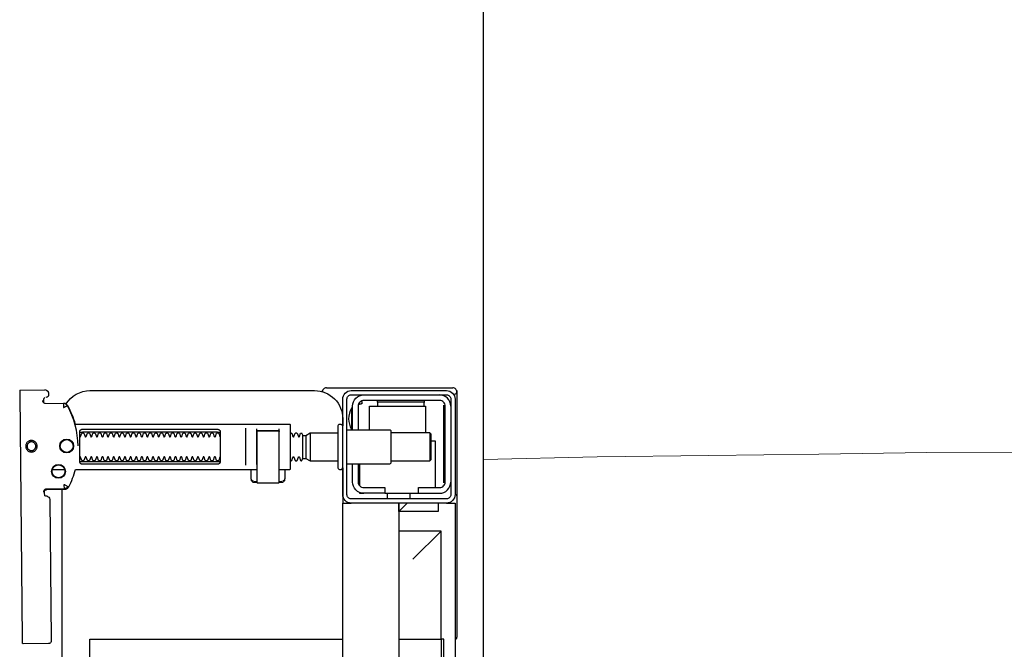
# Model space of a CAD drawing. Header units: millimetres. Extents: x 42924 to 92944, y -369470 to -179866.
# Tile 69 of 256: x 59392 to 59427, y -184161 to -184139. Entities that reach past the tile are written whole.
import ezdxf

# ---------------------------------------------------------------- set-up
doc = ezdxf.new("R2010")
doc.units = ezdxf.units.MM
doc.layers.get('0').update_dxf_attribs({"color": 8})
doc.layers.add('!! 2 ZABUDOWA GK-MDF', color=8, linetype='Continuous')
doc.layers.add('!! 2_wypos-sanitarne', color=8, linetype='Continuous')
doc.layers.add('!!_@ wypos sanit nd', color=8, linetype='Continuous', plot=False)

# ---------------------------------------------------------------- blocks, each defined once
blk = doc.blocks.new('A$Cff2eaf8b')
for points in [[(0.16424, 0.07378), (0.16327, 0.07377), (0.16304, 0.07374), (0.16282, 0.07366), (0.16262, 0.07353), (0.16265, 0.07357), (0.16258, 0.07337), (0.16257, 0.07317, -0.157432), (0.16238, 0.07258), (0.1621, 0.07218, -0.241147), (0.16129, 0.07175), (0.1115, 0.07128), (0.11133, 0.07127), (0.11119, 0.07127), (0.11107, 0.07127), (0.11094, 0.07128), (0.11078, 0.0713), (0.11062, 0.07135), (0.11047, 0.07143), (0.11033, 0.07153), (0.11022, 0.07165), (0.11012, 0.07179), (0.11005, 0.07194), (0.11001, 0.0721), (0.10999, 0.07227), (0.10995, 0.08127), (0.11022, 0.08166)], [(0.19647, 0.0744), (0.19626, 0.07438), (0.19604, 0.0743), (0.19585, 0.07417), (0.19566, 0.07396, 0.132231), (0.19551, 0.07346), (0.19546, 0.06691)], [(0.19768, 0.0731, 0.415336), (0.19869, 0.07211)], [(0.19885, 0.07212), (0.19898, 0.07212), (0.19912, 0.07213), (0.19927, 0.07216), (0.1994, 0.07222), (0.19953, 0.07229), (0.19965, 0.07238), (0.19975, 0.07248), (0.20007, 0.07294, 0.158481), (0.20025, 0.07353)], [(0.18031, 0.06175, 0.125713), (0.19466, 0.06556, 0.121439), (0.19519, 0.06605, -0.262119), (0.2, 0.0575), (0.2, -0.0225, -0.414214), (0.19, -0.0325), (0.18751, -0.0325, 0.405519), (0.188, -0.032), (0.188, -0.0313, 0.414214), (0.1875, -0.0308), (0.1725, -0.0308, 0.414214), (0.172, -0.0313), (0.172, -0.032, 0.405519), (0.17249, -0.0325, 0.001664), (0.15993, -0.0325)], [(0.172, -0.00986), (0.172, -0.01366, 0.414214), (0.1722, -0.01386), (0.18462, -0.01386), (0.1878, -0.01386, 0.414214), (0.188, -0.01366), (0.188, 0.06267), (0.18885, 0.06292), (0.18969, 0.06319), (0.19052, 0.0635), (0.19134, 0.06382), (0.19215, 0.06417), (0.19295, 0.06454), (0.19374, 0.06494), (0.19456, 0.06538), (0.19464, 0.06544), (0.19473, 0.0655), (0.19481, 0.06557), (0.19488, 0.06564), (0.19495, 0.06572), (0.19502, 0.06581)], [(0.17647, 0.01114, 0.182836), (0.17636, 0.01123), (0.17515, 0.01163, 0.050055), (0.175, 0.0119), (0.175, 0.01218, 0.050055), (0.17515, 0.01244), (0.17636, 0.01285, 0.719897), (0.17636, 0.01323), (0.17515, 0.01363, 0.050055), (0.175, 0.0139), (0.175, 0.01418, 0.050055), (0.17515, 0.01444), (0.17636, 0.01485, 0.719897), (0.17636, 0.01523), (0.17515, 0.01563, 0.050055), (0.175, 0.0159), (0.175, 0.01618, 0.050055), (0.17515, 0.01644), (0.17636, 0.01685, 0.719897), (0.17636, 0.01723), (0.17515, 0.01763, 0.050055), (0.175, 0.0179), (0.175, 0.01818, 0.050055), (0.17515, 0.01844), (0.17636, 0.01885, 0.719897), (0.17636, 0.01923), (0.17515, 0.01963, 0.050055), (0.175, 0.0199), (0.175, 0.02018, 0.050055), (0.17515, 0.02044), (0.17636, 0.02085, 0.719897), (0.17636, 0.02123), (0.17515, 0.02163, 0.050055), (0.175, 0.0219), (0.175, 0.02218, 0.050055), (0.17515, 0.02244), (0.17636, 0.02285, 0.719897), (0.17636, 0.02323), (0.17515, 0.02363, 0.050055), (0.175, 0.0239), (0.175, 0.02418, 0.050055), (0.17515, 0.02444), (0.17636, 0.02485, 0.719897), (0.17636, 0.02523), (0.17515, 0.02563, 0.050055), (0.175, 0.0259), (0.175, 0.02618, 0.050055), (0.17515, 0.02644), (0.17636, 0.02685, 0.719897), (0.17636, 0.02723), (0.17515, 0.02763, 0.050055), (0.175, 0.0279), (0.175, 0.02818, 0.050055), (0.17515, 0.02844), (0.17636, 0.02885, 0.719897), (0.17636, 0.02923), (0.17515, 0.02963, 0.050055), (0.175, 0.0299), (0.175, 0.03018, 0.050055), (0.17515, 0.03044), (0.17636, 0.03085, 0.719897), (0.17636, 0.03123), (0.17515, 0.03163, 0.050055), (0.175, 0.0319), (0.175, 0.03218, 0.050055), (0.17515, 0.03244), (0.17636, 0.03285, 0.719897), (0.17636, 0.03323), (0.17515, 0.03363, 0.050055), (0.175, 0.0339), (0.175, 0.03418, 0.050055), (0.17515, 0.03444), (0.17636, 0.03485, 0.719897), (0.17636, 0.03523), (0.17515, 0.03563, 0.050055), (0.175, 0.0359), (0.175, 0.03618, 0.050055), (0.17515, 0.03644), (0.17636, 0.03685, 0.719897), (0.17636, 0.03723), (0.17515, 0.03763, 0.050055), (0.175, 0.0379), (0.175, 0.03818, 0.050055), (0.17515, 0.03844), (0.17636, 0.03885, 0.719897), (0.17636, 0.03923), (0.17515, 0.03963, 0.050055), (0.175, 0.0399), (0.175, 0.04018, 0.050055), (0.17515, 0.04044), (0.17636, 0.04085, 0.719897), (0.17636, 0.04123), (0.17515, 0.04163, 0.050055), (0.175, 0.0419), (0.175, 0.04218, 0.050055), (0.17515, 0.04244), (0.17636, 0.04285, 0.719897), (0.17636, 0.04323), (0.17515, 0.04363, 0.050055), (0.175, 0.0439), (0.175, 0.04418, 0.050055), (0.17515, 0.04444), (0.17636, 0.04485, 0.719897), (0.17636, 0.04523), (0.17515, 0.04563, 0.050055), (0.175, 0.0459), (0.175, 0.04618, 0.050055), (0.17515, 0.04644), (0.17636, 0.04685, 0.719897), (0.17636, 0.04723), (0.17515, 0.04763, 0.050055), (0.175, 0.0479), (0.175, 0.04818, 0.050055), (0.17515, 0.04844), (0.17636, 0.04885, 0.719897), (0.17636, 0.04923), (0.17515, 0.04963, 0.050055), (0.175, 0.0499), (0.175, 0.05018, 0.050055), (0.17515, 0.05044), (0.17636, 0.05085, 0.719897), (0.17636, 0.05123), (0.17515, 0.05163, 0.050055), (0.175, 0.0519), (0.175, 0.05218, 0.050055), (0.17515, 0.05244), (0.17636, 0.05285, 0.719897), (0.17636, 0.05323), (0.17515, 0.05363, 0.050055), (0.175, 0.0539), (0.175, 0.05418, 0.050055), (0.17515, 0.05444), (0.17636, 0.05485, 0.719897), (0.17636, 0.05523), (0.17515, 0.05563, 0.050055), (0.175, 0.0559), (0.175, 0.05618, 0.050055), (0.17515, 0.05644), (0.17636, 0.05685, 0.719897), (0.17636, 0.05723), (0.17515, 0.05763, 0.050055), (0.175, 0.0579), (0.175, 0.05818, 0.050055), (0.17515, 0.05844), (0.17636, 0.05885, 0.719897), (0.17636, 0.05923), (0.17515, 0.05963, 0.050055), (0.175, 0.0599), (0.175, 0.06018, 0.050055), (0.17515, 0.06044), (0.17636, 0.06085, 0.474594), (0.17647, 0.06114)], [(0.18353, 0.06114, 0.474594), (0.18364, 0.06085), (0.18485, 0.06044, 0.050055), (0.185, 0.06018), (0.185, 0.0599, 0.050055), (0.18485, 0.05963), (0.18364, 0.05923, 0.719897), (0.18364, 0.05885), (0.18485, 0.05844, 0.050055), (0.185, 0.05818), (0.185, 0.0579, 0.050055), (0.18485, 0.05763), (0.18364, 0.05723, 0.719897), (0.18364, 0.05685), (0.18485, 0.05644, 0.050055), (0.185, 0.05618), (0.185, 0.0559, 0.050055), (0.18485, 0.05563), (0.18364, 0.05523, 0.719897), (0.18364, 0.05485), (0.18485, 0.05444, 0.050055), (0.185, 0.05418), (0.185, 0.0539, 0.050055), (0.18485, 0.05363), (0.18364, 0.05323, 0.719897), (0.18364, 0.05285), (0.18485, 0.05244, 0.050055), (0.185, 0.05218), (0.185, 0.0519, 0.050055), (0.18485, 0.05163), (0.18364, 0.05123, 0.719897), (0.18364, 0.05085), (0.18485, 0.05044, 0.050055), (0.185, 0.05018), (0.185, 0.0499, 0.050055), (0.18485, 0.04963), (0.18364, 0.04923, 0.719897), (0.18364, 0.04885), (0.18485, 0.04844, 0.050055), (0.185, 0.04818), (0.185, 0.0479, 0.050055), (0.18485, 0.04763), (0.18364, 0.04723, 0.719897), (0.18364, 0.04685), (0.18485, 0.04644, 0.050055), (0.185, 0.04618), (0.185, 0.0459, 0.050055), (0.18485, 0.04563), (0.18364, 0.04523, 0.719897), (0.18364, 0.04485), (0.18485, 0.04444, 0.050055), (0.185, 0.04418), (0.185, 0.0439, 0.050055), (0.18485, 0.04363), (0.18364, 0.04323, 0.719897), (0.18364, 0.04285), (0.18485, 0.04244, 0.050055), (0.185, 0.04218), (0.185, 0.0419, 0.050055), (0.18485, 0.04163), (0.18364, 0.04123, 0.719897), (0.18364, 0.04085), (0.18485, 0.04044, 0.050055), (0.185, 0.04018), (0.185, 0.0399, 0.050055), (0.18485, 0.03963), (0.18364, 0.03923, 0.719897), (0.18364, 0.03885), (0.18485, 0.03844, 0.050055), (0.185, 0.03818), (0.185, 0.0379, 0.050055), (0.18485, 0.03763), (0.18364, 0.03723, 0.719897), (0.18364, 0.03685), (0.18485, 0.03644, 0.050055), (0.185, 0.03618), (0.185, 0.0359, 0.050055), (0.18485, 0.03563), (0.18364, 0.03523, 0.719897), (0.18364, 0.03485), (0.18485, 0.03444, 0.050055), (0.185, 0.03418), (0.185, 0.0339, 0.050055), (0.18485, 0.03363), (0.18364, 0.03323, 0.719897), (0.18364, 0.03285), (0.18485, 0.03244, 0.050055), (0.185, 0.03218), (0.185, 0.0319, 0.050055), (0.18485, 0.03163), (0.18364, 0.03123, 0.719897), (0.18364, 0.03085), (0.18485, 0.03044, 0.050055), (0.185, 0.03018), (0.185, 0.0299, 0.050055), (0.18485, 0.02963), (0.18364, 0.02923, 0.719897), (0.18364, 0.02885), (0.18485, 0.02844, 0.050055), (0.185, 0.02818), (0.185, 0.0279, 0.050055), (0.18485, 0.02763), (0.18364, 0.02723, 0.719897), (0.18364, 0.02685), (0.18485, 0.02644, 0.050055), (0.185, 0.02618), (0.185, 0.0259, 0.050055), (0.18485, 0.02563), (0.18364, 0.02523, 0.719897), (0.18364, 0.02485), (0.18485, 0.02444, 0.050055), (0.185, 0.02418), (0.185, 0.0239, 0.050055), (0.18485, 0.02363), (0.18364, 0.02323, 0.719897), (0.18364, 0.02285), (0.18485, 0.02244, 0.050055), (0.185, 0.02218), (0.185, 0.0219, 0.050055), (0.18485, 0.02163), (0.18364, 0.02123, 0.719897), (0.18364, 0.02085), (0.18485, 0.02044, 0.050055), (0.185, 0.02018), (0.185, 0.0199, 0.050055), (0.18485, 0.01963), (0.18364, 0.01923, 0.719897), (0.18364, 0.01885), (0.18485, 0.01844, 0.050055), (0.185, 0.01818), (0.185, 0.0179, 0.050055), (0.18485, 0.01763), (0.18364, 0.01723, 0.719897), (0.18364, 0.01685), (0.18485, 0.01644, 0.050055), (0.185, 0.01618), (0.185, 0.0159, 0.050055), (0.18485, 0.01563), (0.18364, 0.01523, 0.719897), (0.18364, 0.01485), (0.18485, 0.01444, 0.050055), (0.185, 0.01418), (0.185, 0.0139, 0.050055), (0.18485, 0.01363), (0.18364, 0.01323, 0.719897), (0.18364, 0.01285), (0.18485, 0.01244, 0.050055), (0.185, 0.01218), (0.185, 0.0119, 0.050055), (0.18485, 0.01163), (0.18364, 0.01123, 0.182836), (0.18353, 0.01114)], [(0.18575, -0.00966), (0.18575, -0.00207), (0.18572, -0.00196), (0.18564, -0.00189), (0.18554, -0.00186), (0.18565, -0.00188), (0.18573, -0.00194), (0.18577, -0.00204), (0.18577, -0.00966), (0.18574, -0.00977), (0.18566, -0.00984), (0.18547, -0.00986), (0.18558, -0.00981), (0.18563, -0.00966), (0.18563, -0.00206), (0.18557, -0.00191), (0.18547, -0.00186), (0.16743, -0.00186, 0.414214), (0.16723, -0.00206), (0.16723, -0.00966, 0.414214), (0.16743, -0.00986), (0.18547, -0.00986)], [(0.18555, -0.00986, 0.414213), (0.18575, -0.00966), (0.18575, -0.00207), (0.18575, -0.00966), (0.18572, -0.00977), (0.18564, -0.00984), (0.18554, -0.00986)], [(0.175, -0.01382), (0.175, -0.01406, -0.050055), (0.17515, -0.01432), (0.17636, -0.01473, -0.719897), (0.17636, -0.01511), (0.17515, -0.01552, -0.050055), (0.175, -0.01578), (0.175, -0.01606, -0.050055), (0.17515, -0.01632), (0.17636, -0.01673, -0.719897), (0.17636, -0.01711), (0.17515, -0.01752, -0.050055), (0.175, -0.01778), (0.1759, -0.0183), (0.1759, -0.01936), (0.175, -0.02092), (0.175, -0.0308)], [(0.185, -0.01382), (0.185, -0.01406, 0.050055), (0.18485, -0.01432), (0.18364, -0.01473, 0.719897), (0.18364, -0.01511), (0.18485, -0.01552, 0.050055), (0.185, -0.01578), (0.185, -0.01606, 0.050055), (0.18485, -0.01632), (0.18364, -0.01673, 0.719897), (0.18364, -0.01711), (0.18485, -0.01752, 0.050055), (0.185, -0.01778), (0.1841, -0.0183), (0.1841, -0.01936), (0.185, -0.02092), (0.185, -0.0308)], [(0.2001, -0.02534, 0.126559), (0.19961, -0.02525)], [(0.20099, -0.02671, 0.198909), (0.20055, -0.02564, 0.091301), (0.2001, -0.02534)], [(0.174, -0.034), (0.174, -0.0493, 0.414214), (0.1745, -0.0498), (0.1855, -0.0498, 0.414214), (0.186, -0.0493), (0.186, -0.034)], [(0.19375, -0.03562, 0.119096), (0.19, -0.03454, 0.119096), (0.18625, -0.03562)], [(0.16379, -0.0385), (0.1635, -0.0385), (0.1635, -0.04, -0.414214), (0.1675, -0.036), (0.174, -0.036)], [(0.174, -0.038), (0.1675, -0.038, 0.414214), (0.1655, -0.04), (0.1655, -0.0475), (0.1635, -0.0475), (0.1635, -0.067, 0.414214), (0.1675, -0.071)], [(0.1635, -0.0595), (0.1655, -0.0595), (0.1655, -0.067, 0.414214), (0.1675, -0.069), (0.1945, -0.069, 0.414214), (0.1965, -0.067), (0.1965, -0.04, 0.414214), (0.1945, -0.038), (0.186, -0.038)], [(0.19375, -0.036), (0.19375, -0.03562), (0.18625, -0.03562), (0.18625, -0.036), (0.1945, -0.036, -0.414214), (0.1985, -0.04)], [(0.1945, -0.04497), (0.19515, -0.04496), (0.19542, -0.04496), (0.1956, -0.04496), (0.19566, -0.04496, 0.116465), (0.19589, -0.0449), (0.196, -0.04485), (0.196, -0.06155), (0.19589, -0.0615, 0.116465), (0.19566, -0.06144), (0.19542, -0.06144), (0.19515, -0.06144), (0.1945, -0.06143)], [(0.1945, -0.071, 0.414214), (0.1985, -0.067)], [(0.11124, -0.0725), (0.11142, -0.07274), (0.11165, -0.07293), (0.11192, -0.07308), (0.1122, -0.07317), (0.1125, -0.0732), (0.1623, -0.0732, 0.326231), (0.16325, -0.0725)], [(0.1987, -0.07216, 0.000114), (0.1987, -0.07216, 0.517015), (0.20003, -0.07309), (0.19993, -0.07313), (0.19983, -0.07315), (0.19971, -0.07318), (0.19958, -0.07319), (0.19948, -0.07319), (0.19903, -0.07319), (0.19841, -0.07319), (0.19771, -0.07319), (0.16427, -0.07319), (0.16392, -0.07319), (0.16356, -0.07319), (0.16323, -0.07319), (0.16293, -0.07319), (0.16269, -0.07319), (0.16249, -0.07319), (0.16236, -0.07319)], [(0.2001, -0.07306, 0.091301), (0.20055, -0.07276, 0.198909), (0.20099, -0.0717)]]:
    blk.add_lwpolyline(points, format="xyb")
for points in [[(0.19864, 0.08252), (0.11173, 0.08169)], [(0.20013, 0.08252), (0.20025, 0.07353)], [(0.16386, 0.07389), (0.16409, 0.07384), (0.16425, 0.07378), (0.1644, 0.07368), (0.16452, 0.07356), (0.16463, 0.07342), (0.16471, 0.07326), (0.16476, 0.07309), (0.16478, 0.07292), (0.16496, 0.06636), (0.16497, 0.06624), (0.16498, 0.06614), (0.165, 0.06604), (0.16503, 0.06594), (0.16507, 0.06584), (0.16511, 0.06575), (0.16516, 0.06566), (0.16521, 0.06557), (0.16527, 0.06549), (0.16534, 0.0654), (0.16542, 0.06533), (0.1655, 0.06526), (0.16558, 0.06519), (0.16567, 0.06513), (0.16576, 0.06508), (0.16651, 0.0647), (0.16726, 0.06433), (0.16803, 0.06399), (0.16881, 0.06367), (0.1696, 0.06337), (0.17039, 0.06309), (0.17119, 0.06284), (0.172, 0.0626), (0.172, -0.00186)], [(0.1651, 0.06653), (0.16492, 0.07312), (0.1649, 0.07329), (0.16485, 0.07345), (0.16478, 0.07361), (0.16467, 0.07374), (0.16455, 0.07386), (0.16441, 0.07396), (0.16425, 0.07403), (0.16409, 0.07408), (0.16391, 0.07409)], [(0.19757, 0.07355), (0.19749, 0.07368), (0.19738, 0.0738), (0.19726, 0.0739), (0.19713, 0.07399), (0.19698, 0.07405), (0.19683, 0.07408), (0.19667, 0.07409), (0.19577, 0.07408)], [(0.172, 0.07087), (0.172, 0.06656)], [(0.16493, 0.0675), (-0.16477, 0.0675)], [(0.17483, 0.06014), (0.17483, 0.01214)], [(0.18523, 0.01214), (0.18523, 0.06014)], [(-0.11847, -0.0325), (-0.11847, 0.0575), (0.11153, 0.0575), (0.11153, -0.0325)], [(0.16811, -0.00015), (0.16776, -0.00056), (0.16776, -0.00022), (0.16779, -0.00011), (0.16786, -0.00004), (0.16797, 0), (0.1681, 0.00001), (0.16822, 0.00001), (0.16841, 0.00003), (0.16887, 0.00014), (0.172, 0.00014)], [(0.16848, 0.00006), (0.16856, 0.00012), (0.16876, 0.00014)], [(0.18662, 0.00214), (0.17345, 0.00214)], [(0.16732, -0.0019), (0.16732, -0.00074), (0.16736, -0.00062), (0.16746, -0.00054), (0.16767, -0.00049)], [(0.16751, -0.00165), (0.16754, -0.00139), (0.16766, -0.00086)], [(0.17371, -0.00186), (0.18481, -0.00186), (0.18637, -0.00186)], [(0.16767, -0.01124), (0.16755, -0.01122), (0.16746, -0.01119), (0.16737, -0.01112), (0.16732, -0.01098), (0.16732, -0.00983)], [(0.16766, -0.01087), (0.16754, -0.01033), (0.16751, -0.01008)], [(0.18558, -0.00986), (0.18637, -0.00986)], [(0.172, -0.01186), (0.16887, -0.01186), (0.16841, -0.01176), (0.16831, -0.01174), (0.16819, -0.01174), (0.16806, -0.01173), (0.16794, -0.01172), (0.16783, -0.01166), (0.16776, -0.01151), (0.16776, -0.01117), (0.16811, -0.01157)], [(0.16876, -0.01186), (0.16866, -0.01186), (0.16848, -0.01178)], [(0.185, -0.02092), (0.175, -0.02092)], [(0.1759, -0.0183), (0.1841, -0.0183)], [(0.1841, -0.01936), (0.1759, -0.01936)], [(0.19962, -0.02522), (0.19976, -0.02523), (0.19987, -0.02526), (0.20001, -0.0253)], [(0.20099, -0.02671), (0.20099, -0.0717)], [(-0.16, -0.0355), (-0.16, -0.0325), (0.16, -0.0325), (0.16, -0.0355)], [(0.16, -0.0485), (0.16, -0.0365)], [(0.174, -0.0385), (0.16618, -0.0385)], [(0.167, -0.03806), (0.16693, -0.03815), (0.16687, -0.03825), (0.16681, -0.03837), (0.16675, -0.0385)], [(0.19499, -0.03806), (0.19506, -0.03814), (0.19512, -0.03823), (0.19517, -0.03833), (0.19521, -0.03842), (0.19525, -0.03853), (0.19528, -0.03863), (0.19531, -0.03874), (0.19533, -0.03885), (0.19535, -0.03896), (0.19537, -0.03907), (0.19538, -0.03917), (0.19539, -0.03927), (0.19537, -0.03937), (0.19547, -0.0394), (0.19557, -0.0394), (0.19567, -0.0394), (0.19578, -0.0394), (0.19589, -0.0394), (0.19612, -0.0394), (0.19616, -0.0393), (0.19615, -0.03919), (0.19613, -0.03907), (0.19609, -0.03894), (0.19605, -0.03882), (0.19594, -0.03861)], [(0.1635, -0.0475), (0.1635, -0.04)], [(0.186, -0.042), (0.1945, -0.042), (0.1945, -0.062), (0.185, -0.062)], [(0.19591, -0.04489), (0.19602, -0.04489), (0.19615, -0.04489), (0.19632, -0.04489), (0.1965, -0.04489)], [(0.1615, -0.0485), (0.1635, -0.0485)], [(0.16, -0.0555), (0.157, -0.0525), (0.16, -0.0525), (-0.16, -0.0525), (-0.157, -0.0525), (-0.16, -0.0555)], [(0.11153, -0.0525), (0.11153, -0.0675), (0.15, -0.0675)], [(0.14, -0.0575), (0.15, -0.0675), (0.15, -0.0525)], [(0.16, -0.0665), (0.157, -0.0665), (0.157, -0.0525)], [(0.175, -0.0498), (0.175, -0.06346), (0.1755, -0.06396), (0.1845, -0.06396), (0.185, -0.06346), (0.185, -0.0498)], [(0.1615, -0.0565), (0.1635, -0.0565)], [(0.1965, -0.06151), (0.19632, -0.06151), (0.19615, -0.06151), (0.19602, -0.06151), (0.19591, -0.06151)], [(0.1655, -0.0655), (0.182, -0.0655), (0.182, -0.06396)], [(0.185, -0.06346), (0.175, -0.06346)], [(0.16, -0.0695), (0.16, -0.0725), (0.03305, -0.0725)], [(0.16721, -0.0685), (0.19466, -0.0685), (0.19478, -0.0685)], [(0.17, -0.069), (0.17, -0.0685)], [(0.174, -0.069), (0.174, -0.0685)]]:
    blk.add_lwpolyline(points)
for points in [[(0.18024, 0.0763), (0.18044, 0.07631), (0.18064, 0.07634), (0.18083, 0.07639), (0.18102, 0.07646), (0.1812, 0.07655), (0.18138, 0.07665), (0.18154, 0.07677), (0.18168, 0.07691), (0.18182, 0.07706), (0.18193, 0.07722), (0.18204, 0.0774), (0.18212, 0.07758), (0.18219, 0.07777), (0.18223, 0.07796), (0.18226, 0.07816), (0.18227, 0.07836), (0.18226, 0.07857), (0.18223, 0.07876), (0.18217, 0.07896), (0.18211, 0.07915), (0.18202, 0.07933), (0.18191, 0.0795), (0.18179, 0.07966), (0.18165, 0.07981), (0.1815, 0.07994), (0.18134, 0.08006), (0.18117, 0.08016), (0.18099, 0.08024), (0.1808, 0.08031), (0.1806, 0.08036), (0.1804, 0.08038), (0.1802, 0.08039), (0.18, 0.08038), (0.1798, 0.08035), (0.17961, 0.0803), (0.17942, 0.08023), (0.17924, 0.08014), (0.17907, 0.08004), (0.17891, 0.07992), (0.17876, 0.07978), (0.17863, 0.07963), (0.17851, 0.07947), (0.17841, 0.07929), (0.17832, 0.07911), (0.17826, 0.07892), (0.17821, 0.07872), (0.17818, 0.07853), (0.17817, 0.07832), (0.17819, 0.07812), (0.17822, 0.07793), (0.17827, 0.07773), (0.17834, 0.07754), (0.17842, 0.07736), (0.17853, 0.07719), (0.17865, 0.07703), (0.17879, 0.07688), (0.17894, 0.07675), (0.1791, 0.07663), (0.17927, 0.07653), (0.17946, 0.07645), (0.17965, 0.07638), (0.17984, 0.07633), (0.18004, 0.07631)], [(0.18023, 0.07679), (0.18038, 0.0768), (0.18053, 0.07682), (0.18068, 0.07686), (0.18082, 0.07691), (0.18096, 0.07698), (0.18109, 0.07706), (0.18121, 0.07715), (0.18132, 0.07725), (0.18143, 0.07737), (0.18151, 0.07749), (0.18159, 0.07762), (0.18166, 0.07776), (0.18171, 0.0779), (0.18174, 0.07805), (0.18176, 0.0782), (0.18177, 0.07835), (0.18176, 0.0785), (0.18174, 0.07866), (0.1817, 0.0788), (0.18164, 0.07895), (0.18158, 0.07908), (0.1815, 0.07921), (0.18141, 0.07933), (0.1813, 0.07944), (0.18119, 0.07955), (0.18107, 0.07964), (0.18093, 0.07971), (0.1808, 0.07978), (0.18065, 0.07983), (0.18051, 0.07986), (0.18036, 0.07988), (0.1802, 0.07989), (0.18005, 0.07988), (0.1799, 0.07986), (0.17975, 0.07982), (0.17961, 0.07976), (0.17947, 0.0797), (0.17935, 0.07962), (0.17922, 0.07953), (0.17911, 0.07942), (0.17901, 0.07931), (0.17892, 0.07919), (0.17884, 0.07906), (0.17878, 0.07892), (0.17873, 0.07877), (0.1787, 0.07863), (0.17867, 0.07848), (0.17867, 0.07832), (0.17868, 0.07817), (0.1787, 0.07802), (0.17874, 0.07787), (0.17879, 0.07773), (0.17886, 0.07759), (0.17894, 0.07746), (0.17903, 0.07734), (0.17913, 0.07723), (0.17925, 0.07713), (0.17937, 0.07704), (0.1795, 0.07696), (0.17964, 0.0769), (0.17978, 0.07685), (0.17993, 0.07682), (0.18008, 0.07679)], [(0.16587, 0.06536), (0.16582, 0.06538), (0.16577, 0.06542), (0.16573, 0.06545), (0.16568, 0.06549), (0.16563, 0.06553), (0.16558, 0.06558), (0.16553, 0.06563), (0.16548, 0.06568), (0.16544, 0.06573), (0.1654, 0.06579), (0.16536, 0.06585), (0.16532, 0.06591), (0.16529, 0.06597), (0.16526, 0.06603), (0.16523, 0.0661), (0.16521, 0.06616), (0.16519, 0.06623), (0.16517, 0.06629), (0.16515, 0.06636), (0.16514, 0.06642), (0.16514, 0.06648), (0.16513, 0.06654), (0.16513, 0.06659), (0.16518, 0.06661), (0.16643, 0.06666), (0.16648, 0.06666), (0.16654, 0.06666), (0.16659, 0.06668), (0.16664, 0.06665), (0.16661, 0.06661), (0.16658, 0.06656), (0.16655, 0.06651), (0.16652, 0.06645), (0.16594, 0.06536)], [(0.18533, 0.06114), (0.18541, 0.06113), (0.1855, 0.06112), (0.18559, 0.06111), (0.18567, 0.06108), (0.18575, 0.06105), (0.18583, 0.06101), (0.18591, 0.06096), (0.18597, 0.0609), (0.18604, 0.06084), (0.18609, 0.06076), (0.18615, 0.06068), (0.18619, 0.06058), (0.18623, 0.06048), (0.18625, 0.06037), (0.18627, 0.06025), (0.18628, 0.06014), (0.18628, 0.01214), (0.18627, 0.01202), (0.18625, 0.01191), (0.18623, 0.0118), (0.18619, 0.01169), (0.18615, 0.0116), (0.18609, 0.01151), (0.18604, 0.01144), (0.18597, 0.01137), (0.18591, 0.01131), (0.18583, 0.01126), (0.18575, 0.01122), (0.18567, 0.01119), (0.18559, 0.01117), (0.1855, 0.01115), (0.18541, 0.01114), (0.18533, 0.01114), (0.17475, 0.01114), (0.17466, 0.01114), (0.17457, 0.01115), (0.17449, 0.01117), (0.1744, 0.01119), (0.17432, 0.01122), (0.17424, 0.01126), (0.17416, 0.01131), (0.17409, 0.01137), (0.17403, 0.01144), (0.17397, 0.01151), (0.17392, 0.0116), (0.17387, 0.01169), (0.17384, 0.0118), (0.17381, 0.01191), (0.17379, 0.01202), (0.17379, 0.01214), (0.17379, 0.06014), (0.17379, 0.06025), (0.17381, 0.06037), (0.17384, 0.06048), (0.17387, 0.06058), (0.17392, 0.06068), (0.17397, 0.06076), (0.17403, 0.06084), (0.17409, 0.0609), (0.17416, 0.06096), (0.17424, 0.06101), (0.17432, 0.06105), (0.1744, 0.06108), (0.17449, 0.06111), (0.17457, 0.06112), (0.17466, 0.06113), (0.17475, 0.06114)], [(-0.11847, -0.0685), (0.11153, -0.0685), (0.11153, -0.0675), (-0.11847, -0.0675)]]:
    blk.add_lwpolyline(points, close=True)
for points in [[(0.19546, 0.0669), (0.19546, 0.0669), (0.19546, 0.0669), (0.19546, 0.06691), (0.19546, 0.06691), (0.19546, 0.06691), (0.19546, 0.06691), (0.19546, 0.06691), (0.19546, 0.06691), (0.19546, 0.06691), (0.19546, 0.06691), (0.19546, 0.06691), (0.19546, 0.06691), (0.19546, 0.06691), (0.19546, 0.06691), (0.19546, 0.06691), (0.19546, 0.06691), (0.19546, 0.06691), (0.19546, 0.06691), (0.19546, 0.06691), (0.19546, 0.0669), (0.19546, 0.0669), (0.19546, 0.0669), (0.19546, 0.0669), (0.19546, 0.0669), (0.19546, 0.0669), (0.19546, 0.0669), (0.19546, 0.0669), (0.19546, 0.0669), (0.19546, 0.0669), (0.19546, 0.0669), (0.19546, 0.0669), (0.19546, 0.0669), (0.19546, 0.0669), (0.19546, 0.0669), (0.19546, 0.0669), (0.19545, 0.0669), (0.19545, 0.06691), (0.19545, 0.06691), (0.19545, 0.06691), (0.19545, 0.06691), (0.19545, 0.06691), (0.19545, 0.06691), (0.19545, 0.06691), (0.19545, 0.06691), (0.19544, 0.06691), (0.19544, 0.06691), (0.19544, 0.0669), (0.19544, 0.0669), (0.19544, 0.0669), (0.19543, 0.0669), (0.19543, 0.0669), (0.19543, 0.0669), (0.19543, 0.0669), (0.19543, 0.0669), (0.19543, 0.0669), (0.19543, 0.0669), (0.19542, 0.0669), (0.19542, 0.0669), (0.19542, 0.0669), (0.19542, 0.0669), (0.19542, 0.0669), (0.19541, 0.0669), (0.19541, 0.0669), (0.19541, 0.0669), (0.19541, 0.0669), (0.19541, 0.0669), (0.1954, 0.0669), (0.1954, 0.0669), (0.1954, 0.0669), (0.19539, 0.0669), (0.19539, 0.0669), (0.19539, 0.0669), (0.19537, 0.06691), (0.19537, 0.06691), (0.19537, 0.06691), (0.19536, 0.06691), (0.19536, 0.06691), (0.19535, 0.06691), (0.19535, 0.06691), (0.19534, 0.06691), (0.19534, 0.06691), (0.19533, 0.06691), (0.19533, 0.06691), (0.19532, 0.06691), (0.19532, 0.06691), (0.19531, 0.06691), (0.19531, 0.06691), (0.1953, 0.06691), (0.19529, 0.06691), (0.19529, 0.06691), (0.19528, 0.06691), (0.19527, 0.06691), (0.19527, 0.06691), (0.19526, 0.06691), (0.19525, 0.06691), (0.19524, 0.06691), (0.19523, 0.06691), (0.19523, 0.06691), (0.19522, 0.06691), (0.19521, 0.06691), (0.1952, 0.06691), (0.19519, 0.06691), (0.19518, 0.06691), (0.19517, 0.06691), (0.19516, 0.06691), (0.19515, 0.06691), (0.19514, 0.06691), (0.19513, 0.06691), (0.19512, 0.06691), (0.19511, 0.06691), (0.1951, 0.06691), (0.19509, 0.06691), (0.19508, 0.06691), (0.19507, 0.06691), (0.19506, 0.06691), (0.19505, 0.06691), (0.19504, 0.06691), (0.19503, 0.06691), (0.19502, 0.06691), (0.19501, 0.06691), (0.19499, 0.06691), (0.19498, 0.06691), (0.19497, 0.06691), (0.19496, 0.06691), (0.19495, 0.06691), (0.19494, 0.06692), (0.19492, 0.06692), (0.19491, 0.06692), (0.1949, 0.06692), (0.19489, 0.06692), (0.19487, 0.06692), (0.19486, 0.06692), (0.19485, 0.06692), (0.19484, 0.06692), (0.19482, 0.06692), (0.19481, 0.06692), (0.19469, 0.06692), (0.19464, 0.06692), (0.19459, 0.06692), (0.19456, 0.06692), (0.19453, 0.06692), (0.19451, 0.06692), (0.19448, 0.06692), (0.19445, 0.06692), (0.19443, 0.06692), (0.1944, 0.06692), (0.19438, 0.06692), (0.19435, 0.06692), (0.19433, 0.06692), (0.1943, 0.06692), (0.19428, 0.06692), (0.19427, 0.06692), (0.19425, 0.06692), (0.19423, 0.06692), (0.19422, 0.06692), (0.19421, 0.06692), (0.19419, 0.06692), (0.19418, 0.06692), (0.19418, 0.06692), (0.19417, 0.06692), (0.19416, 0.06692), (0.19416, 0.06692), (0.19415, 0.06692), (0.19415, 0.06693), (0.19414, 0.06693), (0.19414, 0.06693), (0.19413, 0.06693), (0.19413, 0.06693), (0.19412, 0.06693), (0.19412, 0.06693), (0.19411, 0.06693), (0.19411, 0.06693), (0.19411, 0.06692), (0.1941, 0.06692), (0.1941, 0.06692), (0.1941, 0.06692), (0.19409, 0.06692), (0.19409, 0.06692), (0.19409, 0.06692), (0.19408, 0.06692), (0.19408, 0.06692), (0.19408, 0.06692), (0.19407, 0.06692), (0.19407, 0.06692), (0.19406, 0.06692), (0.19406, 0.06692), (0.19406, 0.06692), (0.19406, 0.06692), (0.19405, 0.06692), (0.19405, 0.06692), (0.19405, 0.06692), (0.19405, 0.06692), (0.19404, 0.06693), (0.19404, 0.06693), (0.19404, 0.06693), (0.19403, 0.06693), (0.19403, 0.06693), (0.19402, 0.06693), (0.19402, 0.06694), (0.19402, 0.06694), (0.19401, 0.06694), (0.19401, 0.06694), (0.19401, 0.06694), (0.194, 0.06694), (0.194, 0.06694), (0.194, 0.06694), (0.194, 0.06694), (0.194, 0.06694), (0.194, 0.06694), (0.19399, 0.06694), (0.19399, 0.06694), (0.19399, 0.06694), (0.19399, 0.06694), (0.19399, 0.06694), (0.19399, 0.06694), (0.19399, 0.06694), (0.19398, 0.06694), (0.19398, 0.06694), (0.19398, 0.06694), (0.19398, 0.06693), (0.19398, 0.06693), (0.19397, 0.06693), (0.19397, 0.06693), (0.19397, 0.06693), (0.19397, 0.06693), (0.19397, 0.06692), (0.19397, 0.06692), (0.19397, 0.06692), (0.19397, 0.06692), (0.19397, 0.06692), (0.19397, 0.06691), (0.19397, 0.06691), (0.19397, 0.06691), (0.19397, 0.06691), (0.19397, 0.0669), (0.19397, 0.0669), (0.19397, 0.0669), (0.19397, 0.0669), (0.19397, 0.0669), (0.19397, 0.06689), (0.19397, 0.06689), (0.19397, 0.06689), (0.19397, 0.06689), (0.19397, 0.06689), (0.19397, 0.06688), (0.19397, 0.06688), (0.19398, 0.06688), (0.19398, 0.06688), (0.19398, 0.06688), (0.19398, 0.06687), (0.19399, 0.06687), (0.19399, 0.06687), (0.19399, 0.06687), (0.194, 0.06686), (0.194, 0.06686), (0.19401, 0.06685), (0.19401, 0.06685), (0.19401, 0.06685), (0.19402, 0.06684), (0.19402, 0.06684), (0.19402, 0.06684), (0.19402, 0.06683), (0.19403, 0.06683), (0.19403, 0.06683), (0.19403, 0.06682), (0.19403, 0.06682), (0.19403, 0.06682), (0.19403, 0.06681), (0.19403, 0.06681), (0.19404, 0.06681), (0.19404, 0.06681), (0.19404, 0.0668), (0.19404, 0.0668), (0.19404, 0.0668), (0.19404, 0.06679), (0.19405, 0.06679), (0.19405, 0.06679), (0.19405, 0.06678), (0.19405, 0.06678), (0.19405, 0.06677), (0.19406, 0.06677), (0.19406, 0.06677), (0.19406, 0.06676), (0.19406, 0.06676), (0.19407, 0.06675), (0.19407, 0.06675), (0.19407, 0.06674), (0.19408, 0.06673), (0.19408, 0.06672), (0.19409, 0.06671), (0.1941, 0.0667), (0.1941, 0.06669), (0.19411, 0.06668), (0.19412, 0.06666), (0.19414, 0.06663), (0.19416, 0.06659), (0.19418, 0.06655), (0.19419, 0.06653), (0.1942, 0.06652), (0.19421, 0.0665), (0.19422, 0.06648), (0.19423, 0.06646), (0.19433, 0.06627), (0.19434, 0.06626), (0.19435, 0.06624), (0.19436, 0.06622), (0.19437, 0.06621), (0.19438, 0.06619), (0.19439, 0.06618), (0.1944, 0.06616), (0.1944, 0.06614), (0.19441, 0.06613), (0.19442, 0.06611), (0.19443, 0.0661), (0.19444, 0.06608), (0.19445, 0.06607), (0.19445, 0.06605), (0.19446, 0.06604), (0.19447, 0.06603), (0.19448, 0.06601), (0.19448, 0.066), (0.19449, 0.06598), (0.1945, 0.06597), (0.19451, 0.06596), (0.19451, 0.06595), (0.19452, 0.06593), (0.19453, 0.06592), (0.19453, 0.06591), (0.19454, 0.0659), (0.19455, 0.06588), (0.19455, 0.06587), (0.19456, 0.06586), (0.19457, 0.06585), (0.19457, 0.06584), (0.19458, 0.06583), (0.19458, 0.06582), (0.19459, 0.06581), (0.19459, 0.0658), (0.1946, 0.06579), (0.1946, 0.06578), (0.19461, 0.06577), (0.19461, 0.06576), (0.19462, 0.06575), (0.19462, 0.06574), (0.19463, 0.06573), (0.19463, 0.06572), (0.19464, 0.06572), (0.19464, 0.06571), (0.19464, 0.0657), (0.19465, 0.06569), (0.19465, 0.06569), (0.19466, 0.06568), (0.19466, 0.06567), (0.19466, 0.06567), (0.19467, 0.06566), (0.19467, 0.06566), (0.19467, 0.06565), (0.19467, 0.06565), (0.19468, 0.06564), (0.19468, 0.06564), (0.19468, 0.06564), (0.19468, 0.06563), (0.19468, 0.06563), (0.19468, 0.06563), (0.19468, 0.06563), (0.19468, 0.06563), (0.19468, 0.06562), (0.19469, 0.06562), (0.19469, 0.06562), (0.19469, 0.06562), (0.19469, 0.06562), (0.19469, 0.06562), (0.19469, 0.06562), (0.19469, 0.06561), (0.19469, 0.06561), (0.19469, 0.06561), (0.19469, 0.06561), (0.19469, 0.06561), (0.19469, 0.06561), (0.19469, 0.06561), (0.19469, 0.06561), (0.19469, 0.06561), (0.19469, 0.06561), (0.19469, 0.06561), (0.19469, 0.06561), (0.19469, 0.06561), (0.19469, 0.06561), (0.19469, 0.06561), (0.19469, 0.06561), (0.19469, 0.0656), (0.19469, 0.0656), (0.19469, 0.0656), (0.19469, 0.0656), (0.19469, 0.0656), (0.19469, 0.0656), (0.19468, 0.0656), (0.19468, 0.0656), (0.19468, 0.0656), (0.19468, 0.0656), (0.19468, 0.0656), (0.19468, 0.0656), (0.19468, 0.0656), (0.19469, 0.0656), (0.19469, 0.0656), (0.19469, 0.0656), (0.19469, 0.0656), (0.19469, 0.0656), (0.19469, 0.0656), (0.19469, 0.0656), (0.19469, 0.0656), (0.19469, 0.0656), (0.19469, 0.0656), (0.19469, 0.0656), (0.19469, 0.0656, 0.269557)], [(0.16, -0.0695), (0.16, -0.0355, -0.414214), (0.163, -0.0325), (0.197, -0.0325, -0.414214), (0.2, -0.0355), (0.2, -0.0695, -0.414214), (0.197, -0.0725), (0.163, -0.0725, -0.414214)], [(0.1985, -0.0355), (0.1985, -0.0695, -0.414214), (0.197, -0.071), (0.163, -0.071, -0.414214), (0.1615, -0.0695), (0.1615, -0.0355, -0.414214), (0.163, -0.034), (0.197, -0.034, -0.414214)]]:
    blk.add_lwpolyline(points, format="xyb", close=True)
for centre, radius in [((0.17128, 0.06872), 0.00247), ((0.17128, 0.06871), 0.00227), ((0.18031, 0.0658), 0.00247), ((0.18031, 0.0658), 0.00227)]:
    blk.add_circle(centre, radius)
for centre, major_axis, ratio, start_param, end_param in [((0.11145, 0.08128), (-0.0015, -0.00001), 0.008666, 6.276938, 6.283143), ((0.11172, 0.08167), (0.0015, 0.00001), 0.008666, 1.564549, 3.135353), ((0.19863, 0.08251), (0.0015, 0.00001), 0.008666, 0.000034, 1.564556), ((0.16326, 0.07477), (0.00001, -0.001), 0.006244, 0, 0.008667), ((0.19846, 0.074), (-0.000892, -0.000453), 0.001081, 6.273741, 6.283185), ((0.19868, 0.07311), (-0.001, -0.00001), 0.00236, 6.276941, 6.283185), ((0.19849, 0.07212), (0.000501, 0.000005), 0.008666, 5.12776, 5.491123), ((0.19868, 0.07311), (0.000013, -0.001), 0.403131, 6.273715, 6.283185), ((0.19883, 0.07312), (0.000018, -0.001), 0.702652, 6.271005, 6.283185), ((0.19875, 0.07351), (0.0015, 0.00002), 0.011557, 6.27692, 6.283202), ((0.17484, 0.06014), (0, 0.001), 0.006244, 0, 1.570796), ((0.18031, 0.06225), (0.000005, -0.0005), 0.006244, 0, 0.008667), ((0.18524, 0.06014), (0, -0.001), 0.006244, 3.141593, 4.712389), ((0.17484, 0.01214), (0, -0.001), 0.006244, 4.712389, 6.283185), ((0.18524, 0.01214), (0, -0.001), 0.006244, 4.712389, 6.283185), ((0.16768, -0.00069), (-0.000013, 0.0002), 0.199357, 6.276703, 6.276744), ((0.16768, -0.01104), (-0.000013, -0.0002), 0.199357, 0.006339, 0.00638)]:
    blk.add_ellipse(centre, major_axis=major_axis, ratio=ratio, start_param=start_param, end_param=end_param)
blk = doc.blocks.new('A$C6ce7c513')
at = {"lineweight": 0}
for points in [[(0.17819, -0.23404), (0.17794, -0.15833), (0.17745, -0.11986), (0.17695, -0.08064), (0.17646, -0.04094), (0.17548, -0.00049)], [(-0.17548, -0.00049), (0.17547, -0.00049)]]:
    blk.add_lwpolyline(points, dxfattribs=at)
for centre, major_axis, ratio in [((0, -0.32554), (0, -0.16499), 0.830338), ((0, -0.32974), (0, -0.14798), 0.83084)]:
    blk.add_ellipse(centre, major_axis=major_axis, ratio=ratio, start_param=0, end_param=6.283185, dxfattribs=at)

msp = doc.modelspace()

# ---------------------------------------------------------------- linework, layer by layer
at = {"layer": '!! 2 ZABUDOWA GK-MDF'}
msp.add_lwpolyline([(59408.56735, -184226.3878), (59408.56735, -184119.3878)], dxfattribs=at)

# ---------------------------------------------------------------- block references
at = {"layer": '!! 2_wypos-sanitarne', "xscale": 100, "yscale": 100, "zscale": 100, "rotation": 90}
msp.add_blockref('A$C6ce7c513', (59408.51836, -184171.88763), dxfattribs=at)
at = {"layer": '!!_@ wypos sanit nd', "xscale": 100, "yscale": 100, "zscale": 100, "rotation": 90}
msp.add_blockref('A$Cff2eaf8b', (59400.30036, -184171.88763), dxfattribs=at)

doc.saveas('drawing.dxf')
